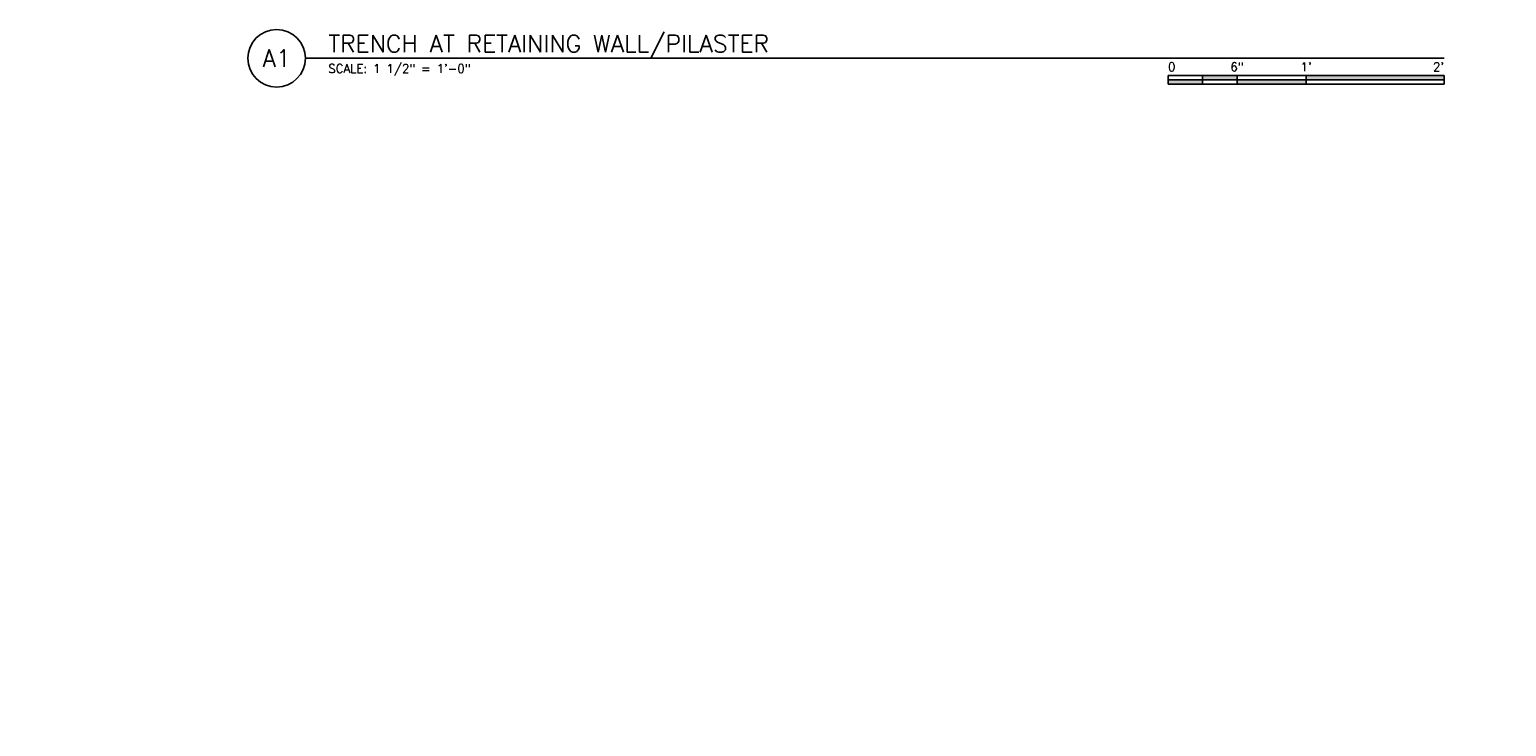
# Model space of a CAD drawing. Header units: inches. Extents: x -95 to 872, y 73 to 257.
# Tile 12 of 31: x 228 to 357, y 177 to 238. Entities that reach past the tile are written whole.
import ezdxf
from ezdxf import colors
from ezdxf.entities.mleader import LeaderData, LeaderLine
from ezdxf.enums import TextEntityAlignment as Align
from ezdxf.math import Vec2, Vec3

# ---------------------------------------------------------------- set-up
doc = ezdxf.new("R2010")
doc.units = ezdxf.units.IN
doc.header["$MEASUREMENT"] = 0
doc.layers.add('S-ANNO-NOTE', color=2, linetype='Continuous')
doc.layers.add('S-ANNO-SYMB', color=2, linetype='Continuous')
doc.styles.add('Annotative', font='romans.shx', dxfattribs={"width": 0.8, "height": 0.125})
doc.styles.add('Arial', font='romans.shx', dxfattribs={"width": 0.8})

# ---------------------------------------------------------------- blocks, each defined once
blk = doc.blocks.new('*U21')
at = {"linetype": 'Continuous', "lineweight": -3}
blk.add_line((1.124999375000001, 0.625), (13.50000062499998, 0.625), dxfattribs=at)
at = {"lineweight": -3}
blk.add_circle((0.8125, 0.625), 0.312499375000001, dxfattribs=at)
at = {"lineweight": -3, "style": 'Arial'}
blk.add_attdef('DRAWING_AREA_TITLE', text='', height=0.187499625, dxfattribs=at).set_placement((1.374295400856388, 0.6339068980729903), align=Align.BOTTOM_LEFT)
blk.add_attdef('X#', text='', height=0.187499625, dxfattribs=at).set_placement((0.8125, 0.625), align=Align.MIDDLE_CENTER)
blk.add_attdef('SCALE:', text='', height=0.09375, dxfattribs=at).set_placement((1.374295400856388, 0.5605850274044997), align=Align.TOP_LEFT)
blk = doc.blocks.new('*U9')
for points in [[(-2.999994, -0.2812494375), (-2.62499475, -0.2812494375), (-2.62499475, -0.23437453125), (-2.999994, -0.23437453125)], [(-2.62499475, -0.1879996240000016), (-2.2499955, -0.1879996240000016), (-2.2499955, -0.23437453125), (-2.62499475, -0.23437453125)], [(-2.2499955, -0.2348745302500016), (-1.499997, -0.2348745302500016), (-1.499997, -0.2812494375), (-2.2499955, -0.2812494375)], [(-1.499997, -0.23437453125), (0, -0.23437453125), (0, -0.187499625), (-1.499997, -0.187499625)]]:
    blk.add_hatch(color=256).paths.add_polyline_path(points)
for p, q in [((0, -0.187499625), (-2.999994, -0.187499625)), ((-2.999994, -0.2812494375), (-2.999994, -0.187499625)), ((0, -0.23437453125), (-2.999994, -0.23437453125)), ((0, -0.2812494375), (-2.999994, -0.2812494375)), ((-2.62499475, -0.2807494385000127), (-2.62499475, -0.1879996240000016)), ((-2.2499955, -0.2812494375), (-2.2499955, -0.1884996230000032)), ((-1.499997, -0.2812494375), (-1.499997, -0.1884996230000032)), ((0, -0.187499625), (0, -0.2812494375))]:
    blk.add_line(p, q)
at = {"flags": 128}
for points in [[(-2.999994, -0.2812494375), (-2.62499475, -0.2812494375), (-2.62499475, -0.23437453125), (-2.999994, -0.23437453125), (-2.999994, -0.2812494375)], [(-2.62499475, -0.1879996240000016), (-2.2499955, -0.1879996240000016), (-2.2499955, -0.23437453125), (-2.62499475, -0.23437453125), (-2.62499475, -0.1879996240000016)], [(-2.2499955, -0.2348745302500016), (-1.499997, -0.2348745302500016), (-1.499997, -0.2812494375), (-2.2499955, -0.2812494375), (-2.2499955, -0.2348745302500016)], [(-1.499997, -0.23437453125), (0, -0.23437453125), (0, -0.187499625), (-1.499997, -0.187499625), (-1.499997, -0.23437453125)]]:
    blk.add_lwpolyline(points, close=True, dxfattribs=at)
at = {"style": 'Arial'}
blk.add_text('0', height=0.0937498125, dxfattribs=at).set_placement((-2.999994, -0.09374981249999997), align=Align.MIDDLE_LEFT)
for s, p in [('6"', (-2.2499955, -0.09374981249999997)), ("1'", (-1.499997, -0.09374981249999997))]:
    blk.add_text(s, height=0.0937498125, dxfattribs=at).set_placement(p, align=Align.MIDDLE_CENTER)
blk.add_text("2'", height=0.0937498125, dxfattribs=at).set_placement((0, -0.09374981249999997), align=Align.MIDDLE_RIGHT)

msp = doc.modelspace()

# ---------------------------------------------------------------- block references
at = {"layer": 'S-ANNO-SYMB', "lineweight": -3, "xscale": 8, "yscale": 8, "zscale": 8}
msp.add_blockref('*U21', (243.4762985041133, 230.4524132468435), dxfattribs=at).add_auto_attribs({'SCALE:': 'SCALE: 1 1/2" = 1\'-0"', 'DRAWING_AREA_TITLE': 'TRENCH AT RETAINING WALL/PILASTER', 'X#': 'A1'})
msp.add_blockref('*U9', (351.4763035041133, 235.4524132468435), dxfattribs=at)

# ---------------------------------------------------------------- leaders
at = {"layer": 'S-ANNO-NOTE', "lineweight": -3}
ml = msp.add_multileader_mtext('Standard', dxfattribs=at)
ml.set_content('STD OVERSIZED HOLES', color=256, style='Annotative')
ml.set_leader_properties(color=1, linetype='ByLayer', lineweight=-1)
ml.build(insert=Vec2(0, 0))
ml.multileader.update_dxf_attribs({"text_right_attachment_type": 3, "dogleg_length": 0.125, "arrow_head_size": 2, "scale": 16})
ctx = ml.context
ctx.base_point, ctx.scale, ctx.char_height, ctx.arrow_head_size, ctx.landing_gap_size, ctx.plane_origin = Vec3(153.8579895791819, 181.6378067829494), 16, 2, 2, 1.44, Vec3(182.5082047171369, 176.8415865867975)
ctx.right_attachment = 3
notes = []
notes.append((ctx, [(1, (1, 1, 0), (177.0237038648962, 178.3044734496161), (-1, 0), 2, [(0, [(182.008204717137, 177.3415865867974)], 0, [])])]))
ctx.mtext.insert, ctx.mtext.width, ctx.mtext.flow_direction = Vec3(155.2979895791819, 182.6378067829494), 20.40370927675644, 5
for ctx, leaders in notes:
    for number, flags, end, landing, length, lines in leaders:
        leader = LeaderData()
        leader.index, (leader.has_last_leader_line, leader.has_dogleg_vector, leader.attachment_direction) = number, flags
        leader.last_leader_point, leader.dogleg_vector, leader.dogleg_length = Vec3(end), Vec3(landing), length
        for number, points, colour, breaks in lines:
            line = LeaderLine()
            line.index, line.vertices, line.color, line.breaks = number, Vec3.list(points), colors.encode_raw_color(colour), breaks
            leader.lines.append(line)
        ctx.leaders.append(leader)

doc.saveas('drawing.dxf')
